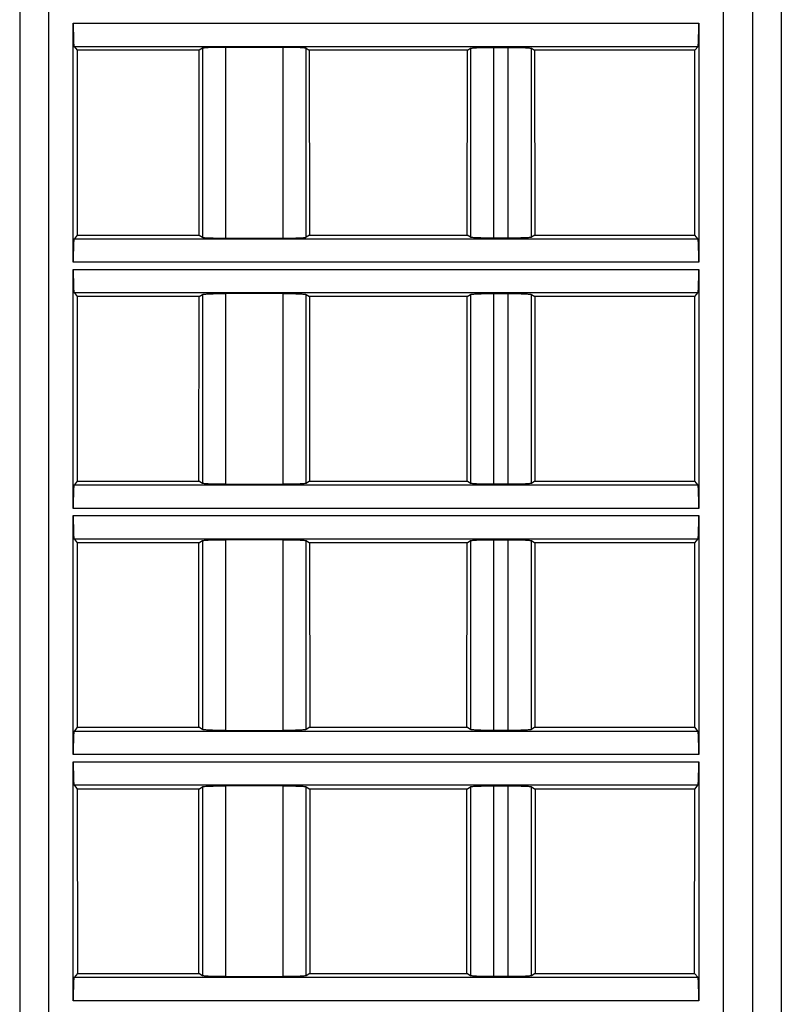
# Model space of a CAD drawing. Header units: millimetres. Extents: x 0 to 594, y 0 to 420.
# Tile 164 of 236: x 258 to 284, y 315 to 349. Entities that reach past the tile are written whole.
import ezdxf

# ---------------------------------------------------------------- set-up
doc = ezdxf.new("R2010")
doc.units = ezdxf.units.MM
doc.header["$LTSCALE"] = 32.67
doc.layers.get('0').update_dxf_attribs({"linetype": 'CONTINUOUS'})

msp = doc.modelspace()

# ---------------------------------------------------------------- linework, layer by layer
at = {"color": 7, "linetype": 'CONTINUOUS'}
for p, q in [((257.64479, 366.83035), (257.64479, 290.33035)), ((282.94479, 366.83035), (282.94479, 290.33035)), ((259.49464, 340.95536), (259.49464, 349.20533)), ((281.09495, 349.20533), (281.09495, 340.95536)), ((259.52135, 348.40609), (259.62736, 348.27355)), ((259.62736, 348.27355), (259.62931, 341.88958)), ((263.8447, 348.27355), (259.62736, 348.27355)), ((263.8408, 341.88958), (263.8447, 348.27355)), ((263.95355, 348.34152), (263.8447, 348.27355)), ((266.73799, 348.37401), (264.7516, 348.37401)), ((267.53604, 348.34152), (267.64489, 348.27355)), ((267.64489, 348.27355), (267.64879, 341.88958)), ((273.1047, 348.27355), (267.64489, 348.27355)), ((273.1008, 341.88958), (273.1047, 348.27355)), ((273.1047, 348.27355), (273.21355, 348.34152)), ((274.0116, 348.37401), (274.51799, 348.37401)), ((275.31604, 348.34152), (275.42489, 348.27355)), ((275.42489, 348.27355), (275.42879, 341.88958)), ((280.96222, 348.27355), (275.42489, 348.27355)), ((280.96028, 341.88958), (280.96222, 348.27355)), ((280.96222, 348.27355), (281.06824, 348.40609)), ((259.62931, 341.88958), (259.52135, 341.7546)), ((259.62931, 341.88958), (263.8408, 341.88958)), ((263.8408, 341.88958), (263.95355, 341.81918)), ((264.7516, 341.78669), (266.73799, 341.78669)), ((267.64879, 341.88958), (267.53604, 341.81918)), ((267.64879, 341.88958), (273.1008, 341.88958)), ((273.21355, 341.81918), (273.1008, 341.88958)), ((274.51799, 341.78669), (274.0116, 341.78669)), ((275.42879, 341.88958), (275.31604, 341.81918)), ((275.42879, 341.88958), (280.96028, 341.88958)), ((281.06824, 341.7546), (280.96028, 341.88958)), ((259.49464, 332.45536), (259.49464, 340.70533)), ((281.09495, 340.70533), (281.09495, 332.45536)), ((259.52135, 339.90609), (259.62996, 339.77031)), ((259.62996, 339.77031), (259.6319, 333.39281)), ((263.83951, 339.77031), (259.62996, 339.77031)), ((263.83562, 333.39281), (263.83951, 339.77031)), ((263.83951, 339.77031), (263.95355, 339.84152)), ((266.73798, 339.87401), (264.75158, 339.87401)), ((267.53604, 339.84152), (267.65008, 339.77031)), ((267.65008, 339.77031), (267.65397, 333.39281)), ((273.09951, 339.77031), (267.65008, 339.77031)), ((273.09562, 333.39281), (273.09951, 339.77031)), ((273.09951, 339.77031), (273.21355, 339.84152)), ((274.0116, 339.87401), (274.51799, 339.87401)), ((275.31604, 339.84152), (275.43008, 339.77031)), ((275.43008, 339.77031), (275.43397, 333.39281)), ((280.95963, 339.77031), (275.43008, 339.77031)), ((280.95769, 333.39281), (280.95963, 339.77031)), ((280.95963, 339.77031), (281.06824, 339.90609)), ((259.6319, 333.39281), (259.52135, 333.2546)), ((259.6319, 333.39281), (263.83562, 333.39281)), ((263.95355, 333.31918), (263.83562, 333.39281)), ((264.75161, 333.28669), (266.73801, 333.28669)), ((267.65397, 333.39281), (267.53604, 333.31918)), ((267.65397, 333.39281), (273.09562, 333.39281)), ((273.21355, 333.31918), (273.09562, 333.39281)), ((274.51799, 333.28669), (274.0116, 333.28669)), ((275.43397, 333.39281), (275.31604, 333.31918)), ((275.43397, 333.39281), (280.95769, 333.39281)), ((281.06824, 333.2546), (280.95769, 333.39281)), ((259.49464, 323.95536), (259.49464, 332.20533)), ((281.09495, 332.20533), (281.09495, 323.95536)), ((259.52135, 331.40609), (259.63255, 331.26707)), ((259.63255, 331.26707), (259.63449, 324.89605)), ((263.83432, 331.26707), (259.63255, 331.26707)), ((263.83043, 324.89605), (263.83432, 331.26707)), ((263.83432, 331.26707), (263.95355, 331.34152)), ((266.73798, 331.37401), (264.75158, 331.37401)), ((267.53604, 331.34152), (267.65527, 331.26707)), ((267.65527, 331.26707), (267.65916, 324.89605)), ((273.09432, 331.26707), (267.65527, 331.26707)), ((273.09043, 324.89605), (273.09432, 331.26707)), ((273.09432, 331.26707), (273.21355, 331.34152)), ((274.0116, 331.37401), (274.51799, 331.37401)), ((275.31604, 331.34152), (275.43527, 331.26707)), ((275.43527, 331.26707), (275.43916, 324.89605)), ((280.95704, 331.26707), (275.43527, 331.26707)), ((280.9551, 324.89605), (280.95704, 331.26707)), ((280.95704, 331.26707), (281.06824, 331.40609)), ((259.63449, 324.89605), (259.52135, 324.7546)), ((259.63449, 324.89605), (263.83043, 324.89605)), ((263.95355, 324.81918), (263.83043, 324.89605)), ((264.75161, 324.78669), (266.73801, 324.78669)), ((267.65916, 324.89605), (267.53604, 324.81918)), ((267.65916, 324.89605), (273.09043, 324.89605)), ((273.21355, 324.81918), (273.09043, 324.89605)), ((274.51799, 324.78669), (274.0116, 324.78669)), ((275.43916, 324.89605), (275.31604, 324.81918)), ((275.43916, 324.89605), (280.9551, 324.89605)), ((281.06824, 324.7546), (280.9551, 324.89605)), ((259.49464, 315.45536), (259.49464, 323.70533)), ((281.09495, 323.70533), (281.09495, 315.45536)), ((259.52135, 322.90609), (259.63514, 322.76383)), ((259.63514, 322.76383), (259.63708, 316.39929)), ((263.82913, 322.76383), (259.63514, 322.76383)), ((263.82525, 316.39929), (263.82913, 322.76383)), ((263.82913, 322.76383), (263.95355, 322.84152)), ((266.73798, 322.87401), (264.75158, 322.87401)), ((267.53604, 322.84152), (267.66046, 322.76383)), ((267.66046, 322.76383), (267.66434, 316.39929)), ((273.08913, 322.76383), (267.66046, 322.76383)), ((273.08525, 316.39929), (273.08913, 322.76383)), ((273.08913, 322.76383), (273.21355, 322.84152)), ((274.0116, 322.87401), (274.51799, 322.87401)), ((275.31604, 322.84152), (275.44046, 322.76383)), ((275.44046, 322.76383), (275.44434, 316.39929)), ((280.95445, 322.76383), (275.44046, 322.76383)), ((280.95251, 316.39929), (280.95445, 322.76383)), ((280.95445, 322.76383), (281.06824, 322.90609)), ((259.63708, 316.39929), (259.52135, 316.2546)), ((259.63708, 316.39929), (263.82525, 316.39929)), ((263.95355, 316.31918), (263.82525, 316.39929)), ((264.75161, 316.28669), (266.73801, 316.28669)), ((267.66434, 316.39929), (267.53604, 316.31918)), ((267.66434, 316.39929), (273.08525, 316.39929)), ((273.21355, 316.31918), (273.08525, 316.39929)), ((274.51799, 316.28669), (274.0116, 316.28669)), ((275.44434, 316.39929), (275.31604, 316.31918)), ((275.44434, 316.39929), (280.95251, 316.39929)), ((281.06824, 316.2546), (280.95251, 316.39929))]:
    msp.add_line(p, q, dxfattribs=at)
at = {"color": 9, "linetype": 'CONTINUOUS'}
for p, q in [((258.64479, 366.83035), (258.64479, 289.33035)), ((281.94479, 289.33035), (281.94479, 366.83035)), ((283.94479, 366.83035), (283.94479, 289.33035)), ((259.49464, 349.20533), (281.09495, 349.20533)), ((259.52135, 348.40609), (281.06824, 348.40609)), ((263.95355, 348.34152), (263.95355, 341.81918)), ((264.7516, 348.37401), (264.7516, 341.78669)), ((266.73799, 341.78669), (266.73799, 348.37401)), ((267.53604, 341.81918), (267.53604, 348.34152)), ((273.21355, 348.34152), (273.21355, 341.81918)), ((274.0116, 348.37401), (274.0116, 341.78669)), ((274.51799, 341.78669), (274.51799, 348.37401)), ((275.31604, 341.81918), (275.31604, 348.34152)), ((281.06824, 341.7546), (259.52135, 341.7546)), ((281.09495, 340.95536), (259.49464, 340.95536)), ((259.49464, 340.70533), (281.09495, 340.70533)), ((259.52135, 339.90609), (281.06824, 339.90609)), ((263.95355, 339.84152), (263.95355, 333.31918)), ((264.7516, 339.87401), (264.7516, 333.28669)), ((266.73799, 333.28669), (266.73799, 339.87401)), ((267.53604, 333.31918), (267.53604, 339.84152)), ((273.21355, 339.84152), (273.21355, 333.31918)), ((274.0116, 339.87401), (274.0116, 333.28669)), ((274.51799, 333.28669), (274.51799, 339.87401)), ((275.31604, 333.31918), (275.31604, 339.84152)), ((281.06824, 333.2546), (259.52135, 333.2546)), ((281.09495, 332.45536), (259.49464, 332.45536)), ((259.49464, 332.20533), (281.09495, 332.20533)), ((259.52135, 331.40609), (281.06824, 331.40609)), ((263.95355, 331.34152), (263.95355, 324.81918)), ((264.7516, 331.37401), (264.7516, 324.78669)), ((266.73799, 324.78669), (266.73799, 331.37401)), ((267.53604, 324.81918), (267.53604, 331.34152)), ((273.21355, 331.34152), (273.21355, 324.81918)), ((274.0116, 331.37401), (274.0116, 324.78669)), ((274.51799, 324.78669), (274.51799, 331.37401)), ((275.31604, 324.81918), (275.31604, 331.34152)), ((281.06824, 324.7546), (259.52135, 324.7546)), ((281.09495, 323.95536), (259.49464, 323.95536)), ((259.49464, 323.70533), (281.09495, 323.70533)), ((259.52135, 322.90609), (281.06824, 322.90609)), ((263.95355, 322.84152), (263.95355, 316.31918)), ((264.7516, 322.87401), (264.7516, 316.28669)), ((266.73799, 316.28669), (266.73799, 322.87401)), ((267.53604, 316.31918), (267.53604, 322.84152)), ((273.21355, 322.84152), (273.21355, 316.31918)), ((274.0116, 322.87401), (274.0116, 316.28669)), ((274.51799, 316.28669), (274.51799, 322.87401)), ((275.31604, 316.31918), (275.31604, 322.84152)), ((281.06824, 316.2546), (259.52135, 316.2546)), ((281.09495, 315.45536), (259.49464, 315.45536))]:
    msp.add_line(p, q, dxfattribs=at)
at = {"color": 7, "linetype": 'CONTINUOUS'}
for points, knots in [([(259.49464, 349.20533), (259.49464, 349.15475), (259.49529, 348.97033), (259.49792, 348.78589), (259.50239, 348.65212)], [0, 0, 0, 0, 0.27428543, 1, 1, 1, 1]), ([(281.0872, 348.65212), (281.08853, 348.692), (281.09343, 348.87637), (281.09495, 349.06081), (281.09495, 349.20533)], [0, 0, 0, 0, 0.21636758, 1, 1, 1, 1]), ([(259.50239, 348.65212), (259.5035, 348.61892), (259.50569, 348.5603), (259.51024, 348.48552), (259.51388, 348.43856), (259.51812, 348.41546), (259.5198, 348.40803), (259.52135, 348.40609)], [0, 0, 0, 0, 0.40314574, 0.7108781, 0.91163008, 0.96987308, 1, 1, 1, 1]), ([(281.06824, 348.40609), (281.06979, 348.40803), (281.07147, 348.41546), (281.0757, 348.43856), (281.07935, 348.48552), (281.0839, 348.5603), (281.08609, 348.61892), (281.0872, 348.65212)], [0, 0, 0, 0, 0.03012692, 0.08836991, 0.28912189, 0.59685425, 1, 1, 1, 1]), ([(264.206, 348.36462), (264.1728, 348.36327), (264.11406, 348.36029), (264.03748, 348.35572), (263.9873, 348.34897), (263.96068, 348.34597), (263.95355, 348.34152)], [0, 0, 0, 0, 0.39249193, 0.69638807, 0.9007093, 1, 1, 1, 1]), ([(264.7516, 348.37401), (264.70187, 348.37401), (264.51998, 348.37321), (264.33806, 348.37), (264.206, 348.36462)], [0, 0, 0, 0, 0.27339584, 1, 1, 1, 1]), ([(267.28359, 348.36462), (267.24404, 348.36623), (267.06223, 348.37215), (266.88031, 348.37401), (266.73799, 348.37401)], [0, 0, 0, 0, 0.2175915, 1, 1, 1, 1]), ([(267.53604, 348.34152), (267.52891, 348.34597), (267.50229, 348.34897), (267.4521, 348.35572), (267.37553, 348.36029), (267.31679, 348.36327), (267.28359, 348.36462)], [0, 0, 0, 0, 0.09929069, 0.30361191, 0.60750806, 1, 1, 1, 1]), ([(273.21355, 348.34152), (273.22069, 348.34597), (273.24734, 348.34896), (273.29752, 348.35572), (273.37408, 348.36028), (273.4328, 348.36327), (273.46599, 348.36462)], [0, 0, 0, 0, 0.09942633, 0.30382068, 0.60760815, 1, 1, 1, 1]), ([(273.46599, 348.36462), (273.50553, 348.36623), (273.68734, 348.37215), (273.86926, 348.37401), (274.01158, 348.37401)], [0, 0, 0, 0, 0.21756521, 1, 1, 1, 1]), ([(274.51798, 348.37401), (274.56772, 348.37401), (274.74961, 348.37322), (274.93153, 348.37), (275.06359, 348.36462)], [0, 0, 0, 0, 0.27341699, 1, 1, 1, 1]), ([(275.06359, 348.36462), (275.09679, 348.36327), (275.15552, 348.36028), (275.23208, 348.35572), (275.28226, 348.34896), (275.3089, 348.34597), (275.31604, 348.34151)], [0, 0, 0, 0, 0.39241274, 0.69620943, 0.90058912, 1, 1, 1, 1]), ([(259.52135, 341.7546), (259.5198, 341.75266), (259.51812, 341.74523), (259.51388, 341.72213), (259.51024, 341.67517), (259.50569, 341.60039), (259.5035, 341.54178), (259.50239, 341.50857)], [0, 0, 0, 0, 0.03012692, 0.08836991, 0.28912189, 0.59685425, 1, 1, 1, 1]), ([(263.95355, 341.81918), (263.96068, 341.81473), (263.9873, 341.81173), (264.03748, 341.80497), (264.11406, 341.80041), (264.1728, 341.79742), (264.206, 341.79607)], [0, 0, 0, 0, 0.09929069, 0.30361191, 0.60750806, 1, 1, 1, 1]), ([(264.206, 341.79607), (264.24555, 341.79446), (264.42736, 341.78855), (264.60928, 341.78669), (264.7516, 341.78669)], [0, 0, 0, 0, 0.2175915, 1, 1, 1, 1]), ([(266.73799, 341.78669), (266.78772, 341.78669), (266.96961, 341.78748), (267.15153, 341.79069), (267.28359, 341.79607)], [0, 0, 0, 0, 0.27339584, 1, 1, 1, 1]), ([(267.28359, 341.79607), (267.31679, 341.79742), (267.37553, 341.80041), (267.4521, 341.80497), (267.50229, 341.81173), (267.52891, 341.81473), (267.53604, 341.81918)], [0, 0, 0, 0, 0.39249193, 0.69638807, 0.9007093, 1, 1, 1, 1]), ([(273.466, 341.79607), (273.4328, 341.79742), (273.37407, 341.80041), (273.29751, 341.80498), (273.24733, 341.81174), (273.22069, 341.81472), (273.21355, 341.81918)], [0, 0, 0, 0, 0.39241264, 0.69620929, 0.90058904, 1, 1, 1, 1]), ([(274.01161, 341.78669), (273.96187, 341.78669), (273.77997, 341.78748), (273.59806, 341.79069), (273.466, 341.79607)], [0, 0, 0, 0, 0.27341699, 1, 1, 1, 1]), ([(275.0636, 341.79607), (275.02405, 341.79446), (274.84225, 341.78854), (274.66033, 341.78669), (274.51801, 341.78669)], [0, 0, 0, 0, 0.21756522, 1, 1, 1, 1]), ([(275.31604, 341.81918), (275.3089, 341.81472), (275.28225, 341.81174), (275.23207, 341.80497), (275.15551, 341.80041), (275.09679, 341.79742), (275.0636, 341.79607)], [0, 0, 0, 0, 0.0994263, 0.30382062, 0.60760811, 1, 1, 1, 1]), ([(281.0872, 341.50857), (281.08609, 341.54178), (281.0839, 341.60039), (281.07935, 341.67517), (281.0757, 341.72213), (281.07147, 341.74523), (281.06979, 341.75266), (281.06824, 341.7546)], [0, 0, 0, 0, 0.40314574, 0.7108781, 0.91163008, 0.96987308, 1, 1, 1, 1]), ([(259.50239, 341.50857), (259.50106, 341.46869), (259.49616, 341.28433), (259.49464, 341.09988), (259.49464, 340.95536)], [0, 0, 0, 0, 0.21636758, 1, 1, 1, 1]), ([(281.09495, 340.95536), (281.09495, 341.00595), (281.0943, 341.19037), (281.09167, 341.37481), (281.0872, 341.50857)], [0, 0, 0, 0, 0.27428543, 1, 1, 1, 1]), ([(259.49464, 340.70533), (259.49464, 340.65475), (259.49529, 340.47033), (259.49792, 340.28589), (259.50239, 340.15212)], [0, 0, 0, 0, 0.27428543, 1, 1, 1, 1]), ([(281.0872, 340.15212), (281.08853, 340.192), (281.09343, 340.37637), (281.09495, 340.56081), (281.09495, 340.70533)], [0, 0, 0, 0, 0.21636758, 1, 1, 1, 1]), ([(259.50239, 340.15212), (259.5035, 340.11892), (259.50569, 340.0603), (259.51024, 339.98552), (259.51388, 339.93856), (259.51812, 339.91546), (259.5198, 339.90803), (259.52135, 339.90609)], [0, 0, 0, 0, 0.40314574, 0.7108781, 0.91163008, 0.96987308, 1, 1, 1, 1]), ([(281.06824, 339.90609), (281.06979, 339.90803), (281.07147, 339.91546), (281.0757, 339.93856), (281.07935, 339.98552), (281.0839, 340.0603), (281.08609, 340.11892), (281.0872, 340.15212)], [0, 0, 0, 0, 0.03012692, 0.08836991, 0.28912189, 0.59685425, 1, 1, 1, 1]), ([(263.95355, 339.84152), (263.96069, 339.84597), (263.98734, 339.84896), (264.03752, 339.85572), (264.11408, 339.86028), (264.1728, 339.86327), (264.20599, 339.86462)], [0, 0, 0, 0, 0.09942633, 0.30382068, 0.60760815, 1, 1, 1, 1]), ([(264.20599, 339.86462), (264.24553, 339.86623), (264.42734, 339.87215), (264.60926, 339.87401), (264.75158, 339.87401)], [0, 0, 0, 0, 0.21756521, 1, 1, 1, 1]), ([(266.73798, 339.87401), (266.78772, 339.87401), (266.96961, 339.87322), (267.15153, 339.87), (267.28359, 339.86462)], [0, 0, 0, 0, 0.27341699, 1, 1, 1, 1]), ([(267.28359, 339.86462), (267.31679, 339.86327), (267.37552, 339.86028), (267.45208, 339.85572), (267.50226, 339.84896), (267.5289, 339.84597), (267.53604, 339.84151)], [0, 0, 0, 0, 0.39241274, 0.69620943, 0.90058912, 1, 1, 1, 1]), ([(273.21355, 339.84152), (273.22069, 339.84597), (273.24734, 339.84896), (273.29752, 339.85572), (273.37408, 339.86028), (273.4328, 339.86327), (273.46599, 339.86462)], [0, 0, 0, 0, 0.09942633, 0.30382068, 0.60760815, 1, 1, 1, 1]), ([(273.46599, 339.86462), (273.50553, 339.86623), (273.68734, 339.87215), (273.86926, 339.87401), (274.01158, 339.87401)], [0, 0, 0, 0, 0.21756521, 1, 1, 1, 1]), ([(274.51798, 339.87401), (274.56772, 339.87401), (274.74961, 339.87322), (274.93153, 339.87), (275.06359, 339.86462)], [0, 0, 0, 0, 0.27341699, 1, 1, 1, 1]), ([(275.06359, 339.86462), (275.09679, 339.86327), (275.15552, 339.86028), (275.23208, 339.85572), (275.28226, 339.84896), (275.3089, 339.84597), (275.31604, 339.84151)], [0, 0, 0, 0, 0.39241274, 0.69620943, 0.90058912, 1, 1, 1, 1]), ([(259.52135, 333.2546), (259.5198, 333.25266), (259.51812, 333.24523), (259.51388, 333.22213), (259.51024, 333.17517), (259.50569, 333.10039), (259.5035, 333.04178), (259.50239, 333.00857)], [0, 0, 0, 0, 0.03012692, 0.08836991, 0.28912189, 0.59685425, 1, 1, 1, 1]), ([(264.206, 333.29607), (264.1728, 333.29742), (264.11407, 333.30041), (264.03751, 333.30498), (263.98733, 333.31174), (263.96069, 333.31472), (263.95355, 333.31918)], [0, 0, 0, 0, 0.39241264, 0.69620929, 0.90058904, 1, 1, 1, 1]), ([(264.75161, 333.28669), (264.70187, 333.28669), (264.51997, 333.28748), (264.33806, 333.29069), (264.206, 333.29607)], [0, 0, 0, 0, 0.27341699, 1, 1, 1, 1]), ([(267.2836, 333.29607), (267.24405, 333.29446), (267.06225, 333.28854), (266.88033, 333.28669), (266.73801, 333.28669)], [0, 0, 0, 0, 0.21756522, 1, 1, 1, 1]), ([(267.53604, 333.31918), (267.5289, 333.31472), (267.50225, 333.31174), (267.45207, 333.30497), (267.37551, 333.30041), (267.31679, 333.29742), (267.2836, 333.29607)], [0, 0, 0, 0, 0.0994263, 0.30382062, 0.60760811, 1, 1, 1, 1]), ([(273.466, 333.29607), (273.4328, 333.29742), (273.37407, 333.30041), (273.29751, 333.30498), (273.24733, 333.31174), (273.22069, 333.31472), (273.21355, 333.31918)], [0, 0, 0, 0, 0.39241264, 0.69620929, 0.90058904, 1, 1, 1, 1]), ([(274.01161, 333.28669), (273.96187, 333.28669), (273.77997, 333.28748), (273.59806, 333.29069), (273.466, 333.29607)], [0, 0, 0, 0, 0.27341699, 1, 1, 1, 1]), ([(275.0636, 333.29607), (275.02405, 333.29446), (274.84225, 333.28854), (274.66033, 333.28669), (274.51801, 333.28669)], [0, 0, 0, 0, 0.21756522, 1, 1, 1, 1]), ([(275.31604, 333.31918), (275.3089, 333.31472), (275.28225, 333.31174), (275.23207, 333.30497), (275.15551, 333.30041), (275.09679, 333.29742), (275.0636, 333.29607)], [0, 0, 0, 0, 0.0994263, 0.30382062, 0.60760811, 1, 1, 1, 1]), ([(281.0872, 333.00857), (281.08609, 333.04178), (281.0839, 333.10039), (281.07935, 333.17517), (281.0757, 333.22213), (281.07147, 333.24523), (281.06979, 333.25266), (281.06824, 333.2546)], [0, 0, 0, 0, 0.40314574, 0.7108781, 0.91163008, 0.96987308, 1, 1, 1, 1]), ([(259.50239, 333.00857), (259.50106, 332.96869), (259.49616, 332.78433), (259.49464, 332.59988), (259.49464, 332.45536)], [0, 0, 0, 0, 0.21636758, 1, 1, 1, 1]), ([(281.09495, 332.45536), (281.09495, 332.50595), (281.0943, 332.69037), (281.09167, 332.87481), (281.0872, 333.00857)], [0, 0, 0, 0, 0.27428543, 1, 1, 1, 1]), ([(259.49464, 332.20533), (259.49464, 332.15475), (259.49529, 331.97033), (259.49792, 331.78589), (259.50239, 331.65212)], [0, 0, 0, 0, 0.27428543, 1, 1, 1, 1]), ([(281.0872, 331.65212), (281.08853, 331.692), (281.09343, 331.87637), (281.09495, 332.06081), (281.09495, 332.20533)], [0, 0, 0, 0, 0.21636758, 1, 1, 1, 1]), ([(259.50239, 331.65212), (259.5035, 331.61892), (259.50569, 331.5603), (259.51024, 331.48552), (259.51388, 331.43856), (259.51812, 331.41546), (259.5198, 331.40803), (259.52135, 331.40609)], [0, 0, 0, 0, 0.40314574, 0.7108781, 0.91163008, 0.96987308, 1, 1, 1, 1]), ([(281.06824, 331.40609), (281.06979, 331.40803), (281.07147, 331.41546), (281.0757, 331.43856), (281.07935, 331.48552), (281.0839, 331.5603), (281.08609, 331.61892), (281.0872, 331.65212)], [0, 0, 0, 0, 0.03012692, 0.08836991, 0.28912189, 0.59685425, 1, 1, 1, 1]), ([(263.95355, 331.34152), (263.96069, 331.34597), (263.98734, 331.34896), (264.03752, 331.35572), (264.11408, 331.36028), (264.1728, 331.36327), (264.20599, 331.36462)], [0, 0, 0, 0, 0.09942633, 0.30382068, 0.60760815, 1, 1, 1, 1]), ([(264.20599, 331.36462), (264.24553, 331.36623), (264.42734, 331.37215), (264.60926, 331.37401), (264.75158, 331.37401)], [0, 0, 0, 0, 0.21756521, 1, 1, 1, 1]), ([(266.73798, 331.37401), (266.78772, 331.37401), (266.96961, 331.37322), (267.15153, 331.37), (267.28359, 331.36462)], [0, 0, 0, 0, 0.27341699, 1, 1, 1, 1]), ([(267.28359, 331.36462), (267.31679, 331.36327), (267.37552, 331.36028), (267.45208, 331.35572), (267.50226, 331.34896), (267.5289, 331.34597), (267.53604, 331.34151)], [0, 0, 0, 0, 0.39241274, 0.69620943, 0.90058912, 1, 1, 1, 1]), ([(273.21355, 331.34152), (273.22069, 331.34597), (273.24734, 331.34896), (273.29752, 331.35572), (273.37408, 331.36028), (273.4328, 331.36327), (273.46599, 331.36462)], [0, 0, 0, 0, 0.09942633, 0.30382068, 0.60760815, 1, 1, 1, 1]), ([(273.46599, 331.36462), (273.50553, 331.36623), (273.68734, 331.37215), (273.86926, 331.37401), (274.01158, 331.37401)], [0, 0, 0, 0, 0.21756521, 1, 1, 1, 1]), ([(274.51798, 331.37401), (274.56772, 331.37401), (274.74961, 331.37322), (274.93153, 331.37), (275.06359, 331.36462)], [0, 0, 0, 0, 0.27341699, 1, 1, 1, 1]), ([(275.06359, 331.36462), (275.09679, 331.36327), (275.15552, 331.36028), (275.23208, 331.35572), (275.28226, 331.34896), (275.3089, 331.34597), (275.31604, 331.34151)], [0, 0, 0, 0, 0.39241274, 0.69620943, 0.90058912, 1, 1, 1, 1]), ([(259.52135, 324.7546), (259.5198, 324.75266), (259.51812, 324.74523), (259.51388, 324.72213), (259.51024, 324.67517), (259.50569, 324.60039), (259.5035, 324.54178), (259.50239, 324.50857)], [0, 0, 0, 0, 0.03012692, 0.08836991, 0.28912189, 0.59685425, 1, 1, 1, 1]), ([(264.206, 324.79607), (264.1728, 324.79742), (264.11407, 324.80041), (264.03751, 324.80498), (263.98733, 324.81174), (263.96069, 324.81472), (263.95355, 324.81918)], [0, 0, 0, 0, 0.39241264, 0.69620929, 0.90058904, 1, 1, 1, 1]), ([(264.75161, 324.78669), (264.70187, 324.78669), (264.51997, 324.78748), (264.33806, 324.79069), (264.206, 324.79607)], [0, 0, 0, 0, 0.27341699, 1, 1, 1, 1]), ([(267.2836, 324.79607), (267.24405, 324.79446), (267.06225, 324.78854), (266.88033, 324.78669), (266.73801, 324.78669)], [0, 0, 0, 0, 0.21756522, 1, 1, 1, 1]), ([(267.53604, 324.81918), (267.5289, 324.81472), (267.50225, 324.81174), (267.45207, 324.80497), (267.37551, 324.80041), (267.31679, 324.79742), (267.2836, 324.79607)], [0, 0, 0, 0, 0.0994263, 0.30382062, 0.60760811, 1, 1, 1, 1]), ([(273.466, 324.79607), (273.4328, 324.79742), (273.37407, 324.80041), (273.29751, 324.80498), (273.24733, 324.81174), (273.22069, 324.81472), (273.21355, 324.81918)], [0, 0, 0, 0, 0.39241264, 0.69620929, 0.90058904, 1, 1, 1, 1]), ([(274.01161, 324.78669), (273.96187, 324.78669), (273.77997, 324.78748), (273.59806, 324.79069), (273.466, 324.79607)], [0, 0, 0, 0, 0.27341699, 1, 1, 1, 1]), ([(275.0636, 324.79607), (275.02405, 324.79446), (274.84225, 324.78854), (274.66033, 324.78669), (274.51801, 324.78669)], [0, 0, 0, 0, 0.21756522, 1, 1, 1, 1]), ([(275.31604, 324.81918), (275.3089, 324.81472), (275.28225, 324.81174), (275.23207, 324.80497), (275.15551, 324.80041), (275.09679, 324.79742), (275.0636, 324.79607)], [0, 0, 0, 0, 0.0994263, 0.30382062, 0.60760811, 1, 1, 1, 1]), ([(281.0872, 324.50857), (281.08609, 324.54178), (281.0839, 324.60039), (281.07935, 324.67517), (281.0757, 324.72213), (281.07147, 324.74523), (281.06979, 324.75266), (281.06824, 324.7546)], [0, 0, 0, 0, 0.40314574, 0.7108781, 0.91163008, 0.96987308, 1, 1, 1, 1]), ([(259.50239, 324.50857), (259.50106, 324.46869), (259.49616, 324.28433), (259.49464, 324.09988), (259.49464, 323.95536)], [0, 0, 0, 0, 0.21636758, 1, 1, 1, 1]), ([(281.09495, 323.95536), (281.09495, 324.00595), (281.0943, 324.19037), (281.09167, 324.37481), (281.0872, 324.50857)], [0, 0, 0, 0, 0.27428543, 1, 1, 1, 1]), ([(259.49464, 323.70533), (259.49464, 323.65475), (259.49529, 323.47033), (259.49792, 323.28589), (259.50239, 323.15212)], [0, 0, 0, 0, 0.27428543, 1, 1, 1, 1]), ([(281.0872, 323.15212), (281.08853, 323.192), (281.09343, 323.37637), (281.09495, 323.56081), (281.09495, 323.70533)], [0, 0, 0, 0, 0.21636758, 1, 1, 1, 1]), ([(259.50239, 323.15212), (259.5035, 323.11892), (259.50569, 323.0603), (259.51024, 322.98552), (259.51388, 322.93856), (259.51812, 322.91546), (259.5198, 322.90803), (259.52135, 322.90609)], [0, 0, 0, 0, 0.40314574, 0.7108781, 0.91163008, 0.96987308, 1, 1, 1, 1]), ([(281.06824, 322.90609), (281.06979, 322.90803), (281.07147, 322.91546), (281.0757, 322.93856), (281.07935, 322.98552), (281.0839, 323.0603), (281.08609, 323.11892), (281.0872, 323.15212)], [0, 0, 0, 0, 0.03012692, 0.08836991, 0.28912189, 0.59685425, 1, 1, 1, 1]), ([(263.95355, 322.84152), (263.96069, 322.84597), (263.98734, 322.84896), (264.03752, 322.85572), (264.11408, 322.86028), (264.1728, 322.86327), (264.20599, 322.86462)], [0, 0, 0, 0, 0.09942633, 0.30382068, 0.60760815, 1, 1, 1, 1]), ([(264.20599, 322.86462), (264.24553, 322.86623), (264.42734, 322.87215), (264.60926, 322.87401), (264.75158, 322.87401)], [0, 0, 0, 0, 0.21756521, 1, 1, 1, 1]), ([(266.73798, 322.87401), (266.78772, 322.87401), (266.96961, 322.87322), (267.15153, 322.87), (267.28359, 322.86462)], [0, 0, 0, 0, 0.27341699, 1, 1, 1, 1]), ([(267.28359, 322.86462), (267.31679, 322.86327), (267.37552, 322.86028), (267.45208, 322.85572), (267.50226, 322.84896), (267.5289, 322.84597), (267.53604, 322.84151)], [0, 0, 0, 0, 0.39241274, 0.69620943, 0.90058912, 1, 1, 1, 1]), ([(273.21355, 322.84152), (273.22069, 322.84597), (273.24734, 322.84896), (273.29752, 322.85572), (273.37408, 322.86028), (273.4328, 322.86327), (273.46599, 322.86462)], [0, 0, 0, 0, 0.09942633, 0.30382068, 0.60760815, 1, 1, 1, 1]), ([(273.46599, 322.86462), (273.50553, 322.86623), (273.68734, 322.87215), (273.86926, 322.87401), (274.01158, 322.87401)], [0, 0, 0, 0, 0.21756521, 1, 1, 1, 1]), ([(274.51798, 322.87401), (274.56772, 322.87401), (274.74961, 322.87322), (274.93153, 322.87), (275.06359, 322.86462)], [0, 0, 0, 0, 0.27341699, 1, 1, 1, 1]), ([(275.06359, 322.86462), (275.09679, 322.86327), (275.15552, 322.86028), (275.23208, 322.85572), (275.28226, 322.84896), (275.3089, 322.84597), (275.31604, 322.84151)], [0, 0, 0, 0, 0.39241274, 0.69620943, 0.90058912, 1, 1, 1, 1]), ([(259.52135, 316.2546), (259.5198, 316.25266), (259.51812, 316.24523), (259.51388, 316.22213), (259.51024, 316.17517), (259.50569, 316.10039), (259.5035, 316.04178), (259.50239, 316.00857)], [0, 0, 0, 0, 0.03012692, 0.08836991, 0.28912189, 0.59685425, 1, 1, 1, 1]), ([(264.206, 316.29607), (264.1728, 316.29742), (264.11407, 316.30041), (264.03751, 316.30498), (263.98733, 316.31174), (263.96069, 316.31472), (263.95355, 316.31918)], [0, 0, 0, 0, 0.39241264, 0.69620929, 0.90058904, 1, 1, 1, 1]), ([(264.75161, 316.28669), (264.70187, 316.28669), (264.51997, 316.28748), (264.33806, 316.29069), (264.206, 316.29607)], [0, 0, 0, 0, 0.27341699, 1, 1, 1, 1]), ([(267.2836, 316.29607), (267.24405, 316.29446), (267.06225, 316.28854), (266.88033, 316.28669), (266.73801, 316.28669)], [0, 0, 0, 0, 0.21756522, 1, 1, 1, 1]), ([(267.53604, 316.31918), (267.5289, 316.31472), (267.50225, 316.31174), (267.45207, 316.30497), (267.37551, 316.30041), (267.31679, 316.29742), (267.2836, 316.29607)], [0, 0, 0, 0, 0.0994263, 0.30382062, 0.60760811, 1, 1, 1, 1]), ([(273.466, 316.29607), (273.4328, 316.29742), (273.37407, 316.30041), (273.29751, 316.30498), (273.24733, 316.31174), (273.22069, 316.31472), (273.21355, 316.31918)], [0, 0, 0, 0, 0.39241264, 0.69620929, 0.90058904, 1, 1, 1, 1]), ([(274.01161, 316.28669), (273.96187, 316.28669), (273.77997, 316.28748), (273.59806, 316.29069), (273.466, 316.29607)], [0, 0, 0, 0, 0.27341699, 1, 1, 1, 1]), ([(275.0636, 316.29607), (275.02405, 316.29446), (274.84225, 316.28854), (274.66033, 316.28669), (274.51801, 316.28669)], [0, 0, 0, 0, 0.21756522, 1, 1, 1, 1]), ([(275.31604, 316.31918), (275.3089, 316.31472), (275.28225, 316.31174), (275.23207, 316.30497), (275.15551, 316.30041), (275.09679, 316.29742), (275.0636, 316.29607)], [0, 0, 0, 0, 0.0994263, 0.30382062, 0.60760811, 1, 1, 1, 1]), ([(281.0872, 316.00857), (281.08609, 316.04178), (281.0839, 316.10039), (281.07935, 316.17517), (281.0757, 316.22213), (281.07147, 316.24523), (281.06979, 316.25266), (281.06824, 316.2546)], [0, 0, 0, 0, 0.40314574, 0.7108781, 0.91163008, 0.96987308, 1, 1, 1, 1]), ([(259.50239, 316.00857), (259.50106, 315.96869), (259.49616, 315.78433), (259.49464, 315.59988), (259.49464, 315.45536)], [0, 0, 0, 0, 0.21636758, 1, 1, 1, 1]), ([(281.09495, 315.45536), (281.09495, 315.50595), (281.0943, 315.69037), (281.09167, 315.87481), (281.0872, 316.00857)], [0, 0, 0, 0, 0.27428543, 1, 1, 1, 1])]:
    msp.add_open_spline(points, degree=3, knots=knots, dxfattribs=at)

doc.saveas('drawing.dxf')
